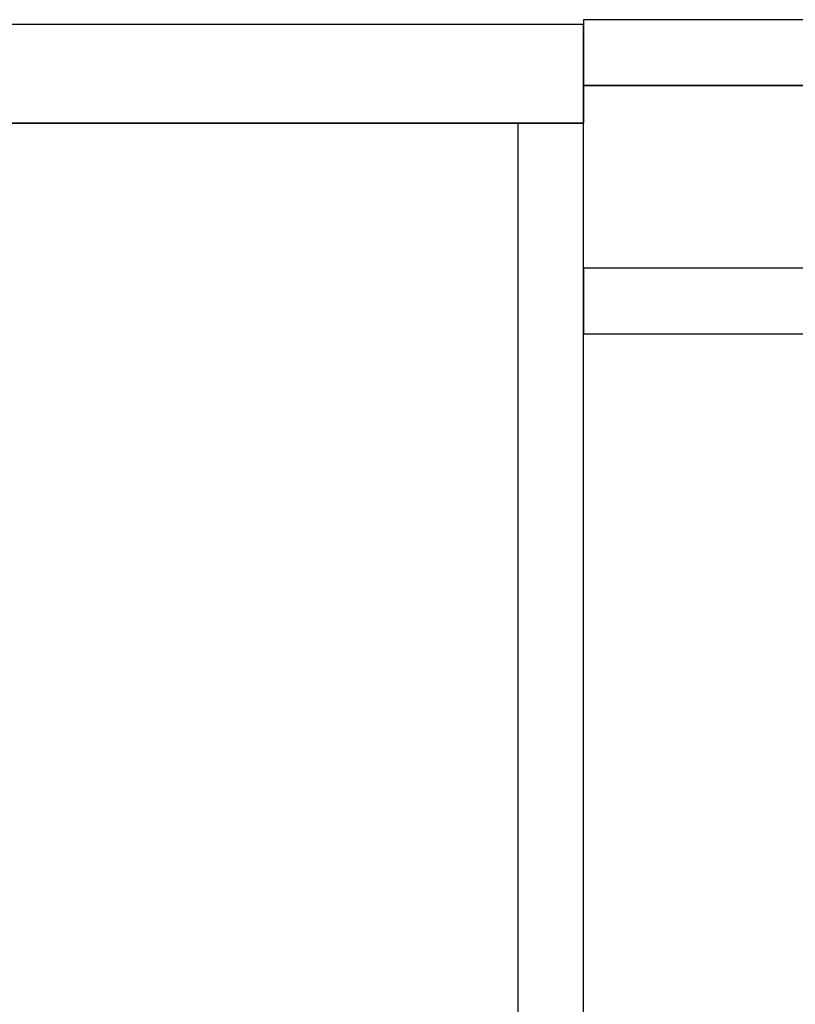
# Model space of a CAD drawing. Header units: metres. Extents: x 391.1 to 430.4, y 12.7 to 28.4.
# Tile 103 of 186: x 405 to 406.2, y 26.7 to 28.2. Entities that reach past the tile are written whole.
import ezdxf

# ---------------------------------------------------------------- set-up
doc = ezdxf.new("R2010")
doc.units = ezdxf.units.M
doc.layers.add('01_SUELOS', color=7, linetype='Continuous', lineweight=25, true_color=0x007f00)
doc.layers.add('A-WALL-____-MCUT', color=7, linetype='Continuous', lineweight=25)
doc.layers.add('A-WALL-____-OTLN', color=7, linetype='Continuous', lineweight=25)

# ---------------------------------------------------------------- blocks, each defined once
blk = doc.blocks.new('Family - Envans PB-155473-02_ENLLUMENAT_P0')
at = {"layer": 'A-WALL-____-MCUT', "color": 253, "true_color": 0xaaaaaa}
for p, q in [((0, 0.1), (0, 0)), ((0.5151, 0.1), (0, 0.1)), ((0.49, 0), (0.5151, 0.1)), ((0, 0), (0.49, 0))]:
    blk.add_line(p, q, dxfattribs=at)
at = {"layer": 'A-WALL-____-OTLN', "color": 253, "true_color": 0xaaaaaa}
for p, q in [((0, 0.1), (0, 0)), ((0.5151, 0.1), (0, 0.1)), ((0.49, 0), (0.5151, 0.1)), ((0, 0), (0.49, 0))]:
    blk.add_line(p, q, dxfattribs=at)
at = {"layer": 'A-WALL-____-OTLN', "color": 253, "lineweight": 18, "true_color": 0xaaaaaa}
blk.add_line((0, 0), (0.49, 0), dxfattribs=at)
blk = doc.blocks.new('Family - Envans PB-155481-02_ENLLUMENAT_P0')
at = {"layer": 'A-WALL-____-MCUT', "color": 253, "true_color": 0xaaaaaa}
for p, q in [((2.02, 0.1), (0, 0.1)), ((2.02, 0), (2.02, 0.1)), ((0, 0), (2.02, 0))]:
    blk.add_line(p, q, dxfattribs=at)
at = {"layer": 'A-WALL-____-OTLN', "color": 253, "true_color": 0xaaaaaa}
for p, q in [((2.02, 0.1), (0, 0.1)), ((2.02, 0), (2.02, 0.1)), ((0, 0), (2.02, 0))]:
    blk.add_line(p, q, dxfattribs=at)
at = {"layer": 'A-WALL-____-OTLN', "color": 253, "lineweight": 18, "true_color": 0xaaaaaa}
blk.add_line((0, 0), (2.02, 0), dxfattribs=at)
blk = doc.blocks.new('Family - Envans PB-155658-02_ENLLUMENAT_P0')
at = {"layer": 'A-WALL-____-MCUT', "color": 253, "true_color": 0xaaaaaa}
for p, q in [((1.41, 0.1), (0, 0.1)), ((0, 0.1), (0, 0)), ((1.41, 0), (1.41, 0.1)), ((0, 0), (1.41, 0))]:
    blk.add_line(p, q, dxfattribs=at)
at = {"layer": 'A-WALL-____-OTLN', "color": 253, "true_color": 0xaaaaaa}
for p, q in [((1.41, 0.1), (0, 0.1)), ((0, 0.1), (0, 0)), ((1.41, 0), (1.41, 0.1)), ((0, 0), (1.41, 0))]:
    blk.add_line(p, q, dxfattribs=at)
at = {"layer": 'A-WALL-____-OTLN', "color": 253, "lineweight": 18, "true_color": 0xaaaaaa}
blk.add_line((0, 0), (1.41, 0), dxfattribs=at)
blk = doc.blocks.new('Family - Envans PB-155714-02_ENLLUMENAT_P0')
at = {"layer": 'A-WALL-____-MCUT', "color": 253, "true_color": 0xaaaaaa}
for p, q in [((2.61, 0.15), (0, 0.15)), ((0, 0.15), (0, 0)), ((2.61, 0), (2.61, 0.15)), ((0, 0), (2.61, 0))]:
    blk.add_line(p, q, dxfattribs=at)
at = {"layer": 'A-WALL-____-OTLN', "color": 253, "true_color": 0xaaaaaa}
for p, q in [((2.61, 0.15), (0, 0.15)), ((0, 0.15), (0, 0)), ((2.61, 0), (2.61, 0.15)), ((0, 0), (2.61, 0))]:
    blk.add_line(p, q, dxfattribs=at)
at = {"layer": 'A-WALL-____-OTLN', "color": 253, "lineweight": 18, "true_color": 0xaaaaaa}
blk.add_line((0, 0), (2.61, 0), dxfattribs=at)
blk = doc.blocks.new('Family - LONDR55-XX_ZZ-ARQ-CAA-M3D-Londres55-155971-02_ENLLUMENAT_P0')
at = {"layer": '01_SUELOS', "color": 9, "true_color": 0xaad4aa}
for p, q in [((8.5373, 14.9276), (8.5373, 14.8702)), ((8.5373, 14.9276), (8.5373, 14.8702)), ((9.9473, 14.9276), (8.5373, 14.9276)), ((9.9473, 14.9276), (8.5373, 14.9276)), ((8.5373, 14.8702), (8.5373, 14.9276)), ((8.5373, 14.9276), (9.9473, 14.9276)), ((8.5373, 14.8702), (8.5373, 14.9276)), ((8.5373, 14.9276), (9.9473, 14.9276)), ((8.5373, 14.8702), (5.9294, 14.8702)), ((8.5373, 14.8702), (5.9294, 14.8702)), ((5.9294, 14.8702), (8.5373, 14.8702)), ((5.9294, 14.8702), (8.5373, 14.8702))]:
    blk.add_line(p, q, dxfattribs=at)
blk = doc.blocks.new('LONDR55-XX_ZZ-ARQ-CAA-M3D-Londres55_ifc-1-02_ENLLUMENAT_P0')
at = {"layer": '01_SUELOS', "color": 253, "lineweight": 18, "true_color": 0xaaaaaa}
blk.add_blockref('Family - LONDR55-XX_ZZ-ARQ-CAA-M3D-Londres55-155971-02_ENLLUMENAT_P0', (397.3291, 13.2006), dxfattribs=at)
at = {"layer": 'A-WALL-____-OTLN', "color": 253, "lineweight": 18, "true_color": 0xaaaaaa}
for name, p, rotation in [('Family - Envans PB-155658-02_ENLLUMENAT_P0', (407.2764, 28.2282), 180), ('Family - Envans PB-155714-02_ENLLUMENAT_P0', (405.8664, 28.2208), 180), ('Family - Envans PB-155481-02_ENLLUMENAT_P0', (405.8664, 26.0508), 90)]:
    blk.add_blockref(name, p, dxfattribs=dict(at, rotation=rotation))
blk.add_blockref('Family - Envans PB-155473-02_ENLLUMENAT_P0', (405.8664, 27.7508), dxfattribs=at)

msp = doc.modelspace()

# ---------------------------------------------------------------- block references
at = {"lineweight": 5}
msp.add_blockref('LONDR55-XX_ZZ-ARQ-CAA-M3D-Londres55_ifc-1-02_ENLLUMENAT_P0', (0, 0), dxfattribs=at)

doc.saveas('drawing.dxf')
